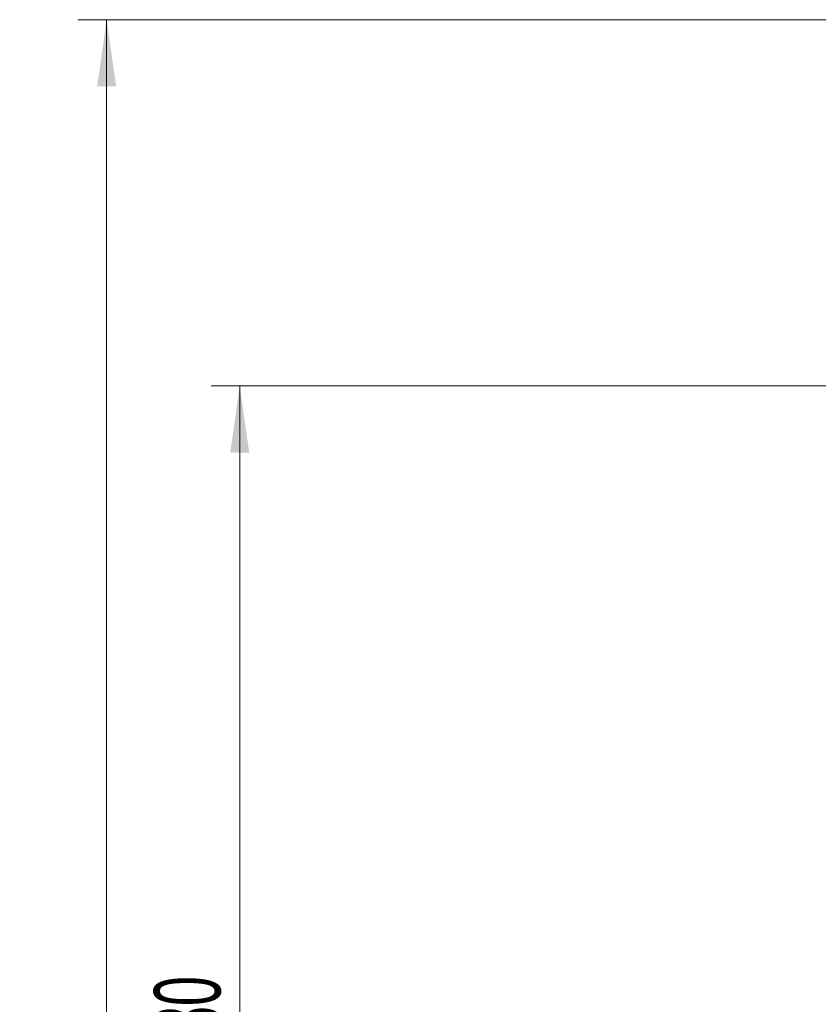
# Model space of a CAD drawing. Header units: millimetres. Extents: x 0 to 11920, y 0 to 8400.
# Tile 50 of 61: x 7201 to 8041, y 6355 to 7391. Entities that reach past the tile are written whole.
import ezdxf

# ---------------------------------------------------------------- set-up
doc = ezdxf.new("R2010")
doc.units = ezdxf.units.MM
doc.header["$LTSCALE"] = 20
doc.styles.add('SLDTEXTSTYLE0', font='TXT', dxfattribs={"width": 0.605})
doc.dimstyles.new('SLDDIMSTYLE0', dxfattribs={"dimtxt": 70, "dimasz": 70, "dimexe": 0, "dimexo": 0.0625, "dimgap": 17.5, "dimtad": 1, "dimdec": 1, "dimrnd": 1e-09, "dimzin": 12, "dimdsep": 46, "dimtxsty": 'SLDTEXTSTYLE0', "dimsah": 1, "dimcen": 0.09, "dimadec": 0, "dimazin": 3, "dimtfac": 1, "dimtofl": 0, "dimtmove": 0, "dimatfit": 3, "dimfxl": 1, "dimfrac": 2, "dimtolj": 1, "dimtzin": 12, "dimarcsym": 0})
doc.dimstyles.new('SLDDIMSTYLE2', dxfattribs={"dimtxt": 70, "dimasz": 70, "dimexe": 0, "dimexo": 0.0625, "dimgap": 17.5, "dimtad": 1, "dimdec": 0, "dimrnd": 1e-09, "dimzin": 12, "dimdsep": 46, "dimtxsty": 'SLDTEXTSTYLE0', "dimsah": 1, "dimcen": 0.09, "dimadec": 0, "dimazin": 3, "dimtfac": 1, "dimtofl": 0, "dimtmove": 0, "dimatfit": 3, "dimfxl": 1, "dimfrac": 2, "dimtolj": 1, "dimtzin": 12, "dimarcsym": 0})

# ---------------------------------------------------------------- blocks, each defined once
blk = doc.blocks.new('_D_1')
at = {"color": 7, "linetype": 'Continuous', "lineweight": 0}
for p, q in [((8250, 7390.6), (7262.5, 7390.6)), ((7292.5, 7390.6), (7292.5, 4945.2)), ((7780.4, 4945.2), (7262.5, 4945.2))]:
    blk.add_line(p, q, dxfattribs=at)
at = {"color": 7, "linetype": 'Continuous', "lineweight": 18}
for points in [[(7292.5, 7390.6), (7282.5, 7320.6), (7302.5, 7320.6)], [(7292.5, 4945.2), (7302.5, 5015.2), (7282.5, 5015.2)]]:
    blk.add_solid(points, dxfattribs=at)
at = {"color": 7, "linetype": 'Continuous', "lineweight": 18, "insert": (7202.3, 6061), "char_height": 70, "attachment_point": 1, "rotation": 90, "style": 'SLDTEXTSTYLE0'}
blk.add_mtext('2445', dxfattribs=at)
blk = doc.blocks.new('_D_2')
at = {"color": 7, "linetype": 'Continuous', "lineweight": 0}
for p, q in [((8456, 7005.2), (7402.5, 7005.2)), ((7432.5, 5725.2), (7432.5, 7005.2)), ((8456, 5725.2), (7402.5, 5725.2))]:
    blk.add_line(p, q, dxfattribs=at)
at = {"color": 7, "linetype": 'Continuous', "lineweight": 18}
for points in [[(7432.5, 7005.2), (7422.5, 6935.2), (7442.5, 6935.2)], [(7432.5, 5725.2), (7442.5, 5795.2), (7422.5, 5795.2)]]:
    blk.add_solid(points, dxfattribs=at)
at = {"color": 7, "linetype": 'Continuous', "lineweight": 18, "insert": (7342.3, 6258.3), "char_height": 70, "attachment_point": 1, "rotation": 90, "style": 'SLDTEXTSTYLE0'}
blk.add_mtext('1280', dxfattribs=at)

msp = doc.modelspace()

# ---------------------------------------------------------------- dimensions: what is measured, and where the dimension line sits
at = {"color": 7, "linetype": 'Continuous', "lineweight": 18}
for base, p1, p2, dimstyle, picture, middle in [((7292.52, 4945.22), (8253.97, 7390.62), (7784.38, 4945.22), 'SLDDIMSTYLE2', '_D_1', (7292.52, 6167.92)), ((7432.52, 7005.22), (8459.97, 5725.22), (8459.97, 7005.22), 'SLDDIMSTYLE0', '_D_2', (7432.52, 6365.22))]:
    dim = msp.add_linear_dim(base=base, p1=p1, p2=p2, angle=90, dimstyle=dimstyle, dxfattribs=at)
    dim.commit()
    dim.dimension.update_dxf_attribs({"geometry": picture, "text_midpoint": middle, "dimtype": 160})

doc.saveas('drawing.dxf')
